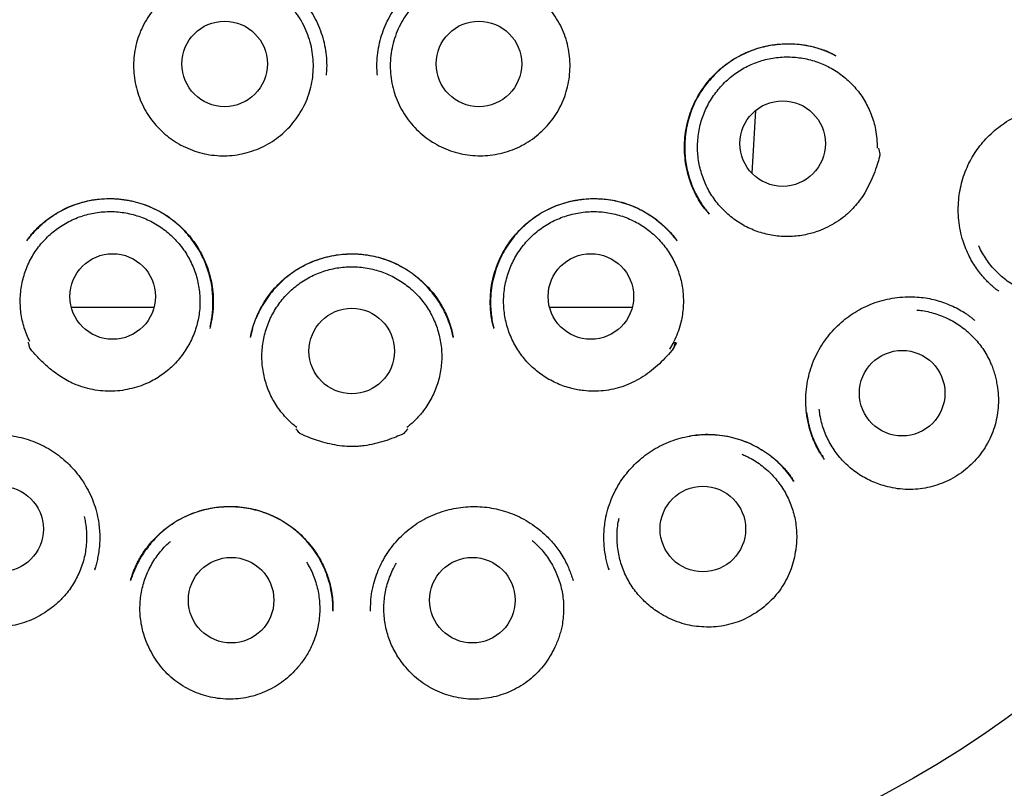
# Model space of a CAD drawing. Header units: millimetres. Extents: x 8 to 877, y 12 to 891.
# Tile 56 of 61: x 511 to 525, y 859 to 870. Entities that reach past the tile are written whole.
import ezdxf

# ---------------------------------------------------------------- set-up
doc = ezdxf.new("R2010")
doc.units = ezdxf.units.MM

msp = doc.modelspace()

# ---------------------------------------------------------------- linework, layer by layer
at = {"color": 7, "linetype": 'Continuous', "lineweight": 30}
for p, q in [((523.051, 869.316), (523.069, 869.308)), ((521.916, 868.52), (521.864, 867.626)), ((521.255, 867.036), (521.249, 867.042)), ((520.787, 866.661), (520.789, 866.658)), ((525.405, 865.933), (525.398, 865.938)), ((514.707, 865.398), (514.679, 865.28)), ((518.163, 865.419), (518.165, 865.408)), ((520.744, 865.208), (520.686, 865.102)), ((520.72, 865.081), (520.784, 865.194)), ((520.784, 865.193), (520.72, 865.081)), ((512.446, 861.951), (512.449, 861.962)), ((519.811, 861.962), (519.815, 861.951))]:
    msp.add_line(p, q, dxfattribs=at)
at = {"color": 7, "linetype": 'Continuous', "lineweight": 30, "flags": 128}
msp.add_lwpolyline([(520.766, 865.202), (520.758, 865.168), (520.751, 865.142), (520.746, 865.122), (520.743, 865.112), (520.743, 865.111), (520.742, 865.111), (520.742, 865.111), (520.742, 865.111), (520.742, 865.111), (520.742, 865.111), (520.742, 865.111), (520.742, 865.111), (520.742, 865.11), (520.742, 865.11), (520.739, 865.107), (520.735, 865.102), (520.719, 865.082)], dxfattribs=at)
at = {"color": 7, "linetype": 'Continuous', "lineweight": 30}
for centre, radius in [((516.13, 872.981), 16.174), ((514.307, 869.19), 0.613), ((517.952, 869.19), 0.613), ((522.306, 868.048), 0.613), ((512.702, 865.856), 0.613), ((519.557, 865.856), 0.613), ((516.129, 865.074), 0.613), ((524.019, 864.47), 0.613), ((511.096, 862.523), 0.613), ((521.162, 862.523), 0.613), ((514.4, 861.503), 0.613), ((517.858, 861.503), 0.613)]:
    msp.add_circle(centre, radius, dxfattribs=at)
for points, knots in [([(516.129, 890.786), (515.953, 890.785), (515.603, 890.781), (515.079, 890.757), (514.559, 890.718), (514.044, 890.665), (513.537, 890.597), (513.039, 890.516), (512.55, 890.423), (512.068, 890.318), (511.591, 890.199), (511.118, 890.069), (510.651, 889.925), (510.192, 889.77), (509.743, 889.605), (509.306, 889.43), (508.881, 889.247), (508.468, 889.057), (508.064, 888.858), (507.652, 888.642), (507.233, 888.408), (506.807, 888.154), (506.393, 887.891), (505.99, 887.619), (505.598, 887.34), (505.219, 887.053), (504.853, 886.76), (504.499, 886.462), (504.158, 886.16), (503.83, 885.853), (503.514, 885.543), (503.211, 885.229), (502.919, 884.912), (502.638, 884.592), (502.369, 884.27), (502.101, 883.933), (501.835, 883.582), (501.572, 883.217), (501.323, 882.852), (501.087, 882.487), (500.864, 882.124), (500.653, 881.761), (500.454, 881.401), (500.265, 881.037), (500.085, 880.671), (499.915, 880.303), (499.756, 879.938), (499.609, 879.576), (499.473, 879.219), (499.343, 878.856), (499.22, 878.488), (499.105, 878.116), (499, 877.75), (498.906, 877.391), (498.821, 877.039), (498.745, 876.695), (498.669, 876.315), (498.594, 875.894), (498.524, 875.426), (498.465, 874.953), (498.419, 874.472), (498.386, 873.984), (498.366, 873.489), (498.359, 872.99), (498.367, 872.487), (498.388, 871.983), (498.423, 871.48), (498.473, 870.977), (498.536, 870.471), (498.615, 869.961), (498.71, 869.446), (498.821, 868.927), (498.948, 868.408), (499.092, 867.889), (499.251, 867.373), (499.426, 866.862), (499.616, 866.355), (499.822, 865.852), (500.04, 865.361), (500.27, 864.882), (500.511, 864.415), (500.731, 864.016), (500.926, 863.684), (501.088, 863.417), (501.252, 863.157), (501.425, 862.892), (501.607, 862.625), (501.796, 862.357), (501.982, 862.104), (502.163, 861.865), (502.339, 861.641), (502.508, 861.432), (502.669, 861.238), (502.823, 861.058), (502.97, 860.891), (503.109, 860.736), (503.241, 860.592), (503.364, 860.461), (503.475, 860.344), (503.573, 860.243), (503.66, 860.155), (503.74, 860.075), (503.806, 860.01), (503.859, 859.958), (503.9, 859.918), (503.936, 859.883), (503.966, 859.852), (503.991, 859.824), (504.013, 859.8), (504.027, 859.786), (504.033, 859.78)], [0, 0, 0, 0, 0.012335, 0.024604, 0.036801, 0.04892, 0.060954, 0.072687, 0.084328, 0.095873, 0.107318, 0.118864, 0.130299, 0.141619, 0.152822, 0.163903, 0.174659, 0.185294, 0.195816, 0.20623, 0.217944, 0.229537, 0.241019, 0.252392, 0.263646, 0.274769, 0.285749, 0.296577, 0.307242, 0.317734, 0.328076, 0.338291, 0.348379, 0.358336, 0.368161, 0.377851, 0.388543, 0.399061, 0.409404, 0.41957, 0.429558, 0.439365, 0.44899, 0.458433, 0.468129, 0.477624, 0.486929, 0.496055, 0.504999, 0.51376, 0.523109, 0.532237, 0.541143, 0.549825, 0.558284, 0.566516, 0.574529, 0.585507, 0.59657, 0.607717, 0.618945, 0.630458, 0.642051, 0.653732, 0.665501, 0.677361, 0.689098, 0.700923, 0.712837, 0.724842, 0.737158, 0.74957, 0.762079, 0.774685, 0.787392, 0.799967, 0.812611, 0.825323, 0.838105, 0.850323, 0.862615, 0.874985, 0.882314, 0.88967, 0.896894, 0.903881, 0.911892, 0.919568, 0.92691, 0.933919, 0.940593, 0.946931, 0.952783, 0.958314, 0.963519, 0.968398, 0.972951, 0.977176, 0.981075, 0.984218, 0.987111, 0.989754, 0.992147, 0.993603, 0.994948, 0.996188, 0.997098, 0.998045, 0.999062, 1, 1, 1, 1]), ([(528.225, 859.78), (528.232, 859.786), (528.245, 859.8), (528.268, 859.824), (528.294, 859.854), (528.326, 859.886), (528.361, 859.92), (528.399, 859.957), (528.439, 859.996), (528.482, 860.039), (528.537, 860.094), (528.606, 860.162), (528.689, 860.247), (528.789, 860.35), (528.907, 860.474), (529.044, 860.62), (529.19, 860.781), (529.346, 860.955), (529.51, 861.145), (529.679, 861.345), (529.852, 861.556), (530.027, 861.777), (530.208, 862.011), (530.393, 862.261), (530.583, 862.526), (530.776, 862.805), (530.971, 863.101), (531.168, 863.411), (531.361, 863.731), (531.568, 864.089), (531.784, 864.484), (532.006, 864.917), (532.225, 865.376), (532.441, 865.861), (532.65, 866.374), (532.842, 866.889), (533.018, 867.407), (533.176, 867.923), (533.317, 868.436), (533.441, 868.946), (533.55, 869.456), (533.644, 869.967), (533.723, 870.48), (533.788, 870.995), (533.837, 871.507), (533.872, 872.016), (533.893, 872.52), (533.899, 873.017), (533.892, 873.507), (533.872, 873.993), (533.842, 874.432), (533.806, 874.824), (533.767, 875.169), (533.722, 875.512), (533.67, 875.852), (533.613, 876.189), (533.548, 876.526), (533.474, 876.878), (533.388, 877.25), (533.288, 877.642), (533.176, 878.042), (533.051, 878.451), (532.917, 878.855), (532.774, 879.252), (532.623, 879.642), (532.46, 880.037), (532.283, 880.437), (532.092, 880.84), (531.885, 881.248), (531.67, 881.647), (531.446, 882.037), (531.215, 882.418), (530.97, 882.8), (530.711, 883.183), (530.437, 883.565), (530.162, 883.928), (529.89, 884.27), (529.62, 884.592), (529.34, 884.912), (529.048, 885.229), (528.744, 885.543), (528.429, 885.853), (528.101, 886.16), (527.76, 886.462), (527.406, 886.76), (527.039, 887.053), (526.66, 887.34), (526.269, 887.619), (525.866, 887.891), (525.451, 888.154), (525.025, 888.408), (524.604, 888.643), (524.187, 888.862), (523.776, 889.064), (523.355, 889.257), (522.924, 889.442), (522.486, 889.616), (522.042, 889.779), (521.591, 889.93), (521.132, 890.071), (520.662, 890.201), (520.181, 890.32), (519.69, 890.427), (519.192, 890.521), (518.688, 890.602), (518.181, 890.668), (517.671, 890.721), (517.161, 890.758), (516.646, 890.782), (516.302, 890.785), (516.129, 890.786)], [0, 0, 0, 0, 0.000943, 0.001959, 0.002906, 0.004009, 0.005146, 0.006373, 0.007691, 0.009102, 0.010605, 0.013152, 0.015927, 0.018929, 0.023226, 0.027916, 0.033, 0.038478, 0.044349, 0.050609, 0.056863, 0.063458, 0.070393, 0.077668, 0.085282, 0.093235, 0.101528, 0.110162, 0.118986, 0.12777, 0.139212, 0.150586, 0.161898, 0.174912, 0.187853, 0.200724, 0.213522, 0.226221, 0.238597, 0.250878, 0.263065, 0.275161, 0.287383, 0.299512, 0.311547, 0.323492, 0.335345, 0.346899, 0.358367, 0.369751, 0.381057, 0.389231, 0.397362, 0.40545, 0.413494, 0.421492, 0.429455, 0.437575, 0.446767, 0.456232, 0.465967, 0.475971, 0.486242, 0.495809, 0.505593, 0.515593, 0.525808, 0.536255, 0.546943, 0.557869, 0.568093, 0.578515, 0.589134, 0.599948, 0.610954, 0.62215, 0.631841, 0.641665, 0.651622, 0.66171, 0.671925, 0.682267, 0.69276, 0.703424, 0.714252, 0.725232, 0.736355, 0.747609, 0.758982, 0.770464, 0.782057, 0.79377, 0.804375, 0.815091, 0.825925, 0.836885, 0.847975, 0.858985, 0.870108, 0.881342, 0.892683, 0.904336, 0.916094, 0.927951, 0.939902, 0.951943, 0.96385, 0.975833, 0.987884, 1, 1, 1, 1]), ([(513.269, 870.23), (513.302, 870.26), (513.372, 870.323), (513.488, 870.405), (513.614, 870.478), (513.746, 870.538), (513.883, 870.584), (514.025, 870.617), (514.169, 870.635), (514.314, 870.639), (514.46, 870.629), (514.603, 870.605), (514.744, 870.567), (514.88, 870.517), (515.011, 870.453), (515.134, 870.376), (515.249, 870.287), (515.354, 870.188), (515.45, 870.078), (515.535, 869.96), (515.608, 869.834), (515.668, 869.701), (515.716, 869.563), (515.749, 869.42), (515.767, 869.275), (515.772, 869.144), (515.765, 869.062), (515.762, 869.028)], [0, 0, 0, 0, 0.037926, 0.078491, 0.119008, 0.159486, 0.199948, 0.24043, 0.280955, 0.321535, 0.362157, 0.402791, 0.443404, 0.483971, 0.524488, 0.56497, 0.605436, 0.645922, 0.686448, 0.727026, 0.767668, 0.808393, 0.849245, 0.890191, 0.930992, 0.971684, 1, 1, 1, 1]), ([(516.498, 869.028), (516.495, 869.062), (516.488, 869.144), (516.493, 869.275), (516.511, 869.42), (516.544, 869.563), (516.592, 869.701), (516.652, 869.834), (516.726, 869.96), (516.81, 870.078), (516.906, 870.188), (517.012, 870.287), (517.126, 870.376), (517.25, 870.453), (517.38, 870.517), (517.516, 870.567), (517.657, 870.605), (517.801, 870.629), (517.946, 870.639), (518.091, 870.635), (518.235, 870.617), (518.377, 870.584), (518.514, 870.538), (518.646, 870.478), (518.772, 870.405), (518.888, 870.323), (518.958, 870.26), (518.991, 870.23)], [0, 0, 0, 0, 0.0283162, 0.0690082, 0.1098089, 0.1507546, 0.1916067, 0.2323325, 0.2729735, 0.3135516, 0.3540782, 0.3945642, 0.43503, 0.4755124, 0.516029, 0.5565962, 0.5972092, 0.6378431, 0.6784648, 0.7190449, 0.7595698, 0.8000519, 0.8405138, 0.8809919, 0.9215091, 0.9620744, 1, 1, 1, 1]), ([(513.376, 868.254), (513.344, 868.289), (513.278, 868.36), (513.195, 868.479), (513.125, 868.606), (513.07, 868.741), (513.031, 868.88), (513.007, 869.024), (512.999, 869.168), (513.008, 869.313), (513.033, 869.456), (513.074, 869.595), (513.131, 869.729), (513.202, 869.856), (513.286, 869.973), (513.384, 870.081), (513.493, 870.177), (513.612, 870.26), (513.739, 870.329), (513.874, 870.383), (514.013, 870.422), (514.157, 870.445), (514.302, 870.452), (514.447, 870.443), (514.589, 870.417), (514.729, 870.376), (514.862, 870.319), (514.988, 870.247), (515.106, 870.162), (515.213, 870.064), (515.309, 869.955), (515.391, 869.836), (515.46, 869.708), (515.514, 869.573), (515.553, 869.433), (515.575, 869.29), (515.582, 869.145), (515.572, 869), (515.546, 868.858), (515.504, 868.719), (515.447, 868.585), (515.374, 868.46), (515.289, 868.342), (515.191, 868.236), (515.081, 868.141), (514.962, 868.058), (514.834, 867.99), (514.699, 867.937), (514.559, 867.899), (514.415, 867.876), (514.27, 867.871), (514.125, 867.881), (513.983, 867.908), (513.844, 867.951), (513.711, 868.008), (513.588, 868.079), (513.475, 868.161), (513.409, 868.223), (513.376, 868.254)], [0, 0, 0, 0, 0.017879, 0.035815, 0.053694, 0.071573, 0.089509, 0.107388, 0.125266, 0.143202, 0.161081, 0.17896, 0.196896, 0.214775, 0.232654, 0.25059, 0.268469, 0.286348, 0.304284, 0.322163, 0.340041, 0.357977, 0.375856, 0.393735, 0.411671, 0.42955, 0.447429, 0.465365, 0.483244, 0.501123, 0.519059, 0.536938, 0.554816, 0.572752, 0.590631, 0.60851, 0.626446, 0.644325, 0.662204, 0.68014, 0.698019, 0.715898, 0.733834, 0.751713, 0.769591, 0.787527, 0.805406, 0.823285, 0.841221, 0.8591, 0.876979, 0.894915, 0.912794, 0.930673, 0.948609, 0.966488, 0.983244, 1, 1, 1, 1]), ([(518.884, 868.254), (518.849, 868.221), (518.778, 868.155), (518.659, 868.071), (518.533, 868), (518.399, 867.944), (518.259, 867.904), (518.116, 867.879), (517.971, 867.871), (517.827, 867.879), (517.683, 867.902), (517.544, 867.943), (517.41, 867.998), (517.283, 868.068), (517.164, 868.152), (517.056, 868.249), (516.959, 868.357), (516.876, 868.475), (516.806, 868.602), (516.75, 868.736), (516.71, 868.876), (516.686, 869.019), (516.678, 869.164), (516.687, 869.309), (516.712, 869.451), (516.752, 869.591), (516.808, 869.725), (516.879, 869.851), (516.963, 869.97), (517.06, 870.077), (517.169, 870.174), (517.287, 870.257), (517.415, 870.327), (517.549, 870.382), (517.689, 870.421), (517.832, 870.445), (517.977, 870.452), (518.122, 870.443), (518.265, 870.418), (518.404, 870.377), (518.538, 870.321), (518.664, 870.25), (518.782, 870.165), (518.89, 870.068), (518.985, 869.959), (519.068, 869.84), (519.138, 869.712), (519.192, 869.578), (519.231, 869.438), (519.254, 869.295), (519.261, 869.15), (519.251, 869.005), (519.226, 868.862), (519.184, 868.723), (519.127, 868.59), (519.057, 868.466), (518.976, 868.353), (518.915, 868.287), (518.884, 868.254)], [0, 0, 0, 0, 0.017879, 0.035815, 0.053694, 0.071573, 0.089509, 0.107388, 0.125266, 0.143202, 0.161081, 0.17896, 0.196896, 0.214775, 0.232654, 0.25059, 0.268469, 0.286348, 0.304284, 0.322163, 0.340041, 0.357977, 0.375856, 0.393735, 0.411671, 0.42955, 0.447429, 0.465365, 0.483244, 0.501123, 0.519059, 0.536938, 0.554816, 0.572752, 0.590631, 0.60851, 0.626446, 0.644325, 0.662204, 0.68014, 0.698019, 0.715898, 0.733834, 0.751713, 0.769591, 0.787527, 0.805406, 0.823285, 0.841221, 0.8591, 0.876979, 0.894915, 0.912794, 0.930673, 0.948609, 0.966488, 0.983244, 1, 1, 1, 1]), ([(521.249, 867.041), (521.239, 867.053), (521.218, 867.078), (521.183, 867.12), (521.147, 867.17), (521.11, 867.227), (521.074, 867.29), (521.034, 867.369), (520.993, 867.467), (520.954, 867.585), (520.924, 867.712), (520.904, 867.848), (520.896, 867.99), (520.903, 868.135), (520.923, 868.278), (520.957, 868.417), (521.004, 868.55), (521.062, 868.676), (521.131, 868.794), (521.208, 868.904), (521.294, 869.005), (521.387, 869.097), (521.487, 869.18), (521.595, 869.255), (521.712, 869.321), (521.836, 869.377), (521.967, 869.421), (522.095, 869.452), (522.217, 869.47), (522.333, 869.479), (522.45, 869.479), (522.565, 869.47), (522.675, 869.452), (522.774, 869.428), (522.862, 869.4), (522.938, 869.37), (523.004, 869.341), (523.044, 869.321), (523.062, 869.311)], [0, 0, 0, 0, 0.012442, 0.026221, 0.041532, 0.058436, 0.076191, 0.094613, 0.123506, 0.153931, 0.185902, 0.219431, 0.254531, 0.29021, 0.325522, 0.360495, 0.394934, 0.428805, 0.462147, 0.494979, 0.52731, 0.55915, 0.590758, 0.62287, 0.655553, 0.688817, 0.722673, 0.757117, 0.785085, 0.813403, 0.842056, 0.870992, 0.898449, 0.923491, 0.94614, 0.966421, 0.984363, 1, 1, 1, 1]), ([(523.054, 869.316), (523.017, 869.334), (522.939, 869.372), (522.814, 869.415), (522.681, 869.448), (522.544, 869.468), (522.404, 869.476), (522.263, 869.472), (522.123, 869.454), (521.985, 869.423), (521.852, 869.379), (521.726, 869.324), (521.607, 869.258), (521.497, 869.183), (521.395, 869.099), (521.302, 869.008), (521.219, 868.912), (521.145, 868.81), (521.08, 868.702), (521.024, 868.588), (520.978, 868.468), (520.942, 868.342), (520.917, 868.212), (520.903, 868.079), (520.902, 867.943), (520.912, 867.814), (520.932, 867.695), (520.958, 867.588), (520.991, 867.487), (521.028, 867.396), (521.07, 867.31), (521.115, 867.229), (521.156, 867.167), (521.187, 867.124), (521.21, 867.094), (521.232, 867.063), (521.247, 867.045), (521.254, 867.035)], [0, 0, 0, 0, 0.03018, 0.063633, 0.097352, 0.131366, 0.165689, 0.200336, 0.235282, 0.270004, 0.304345, 0.338309, 0.371696, 0.40452, 0.436822, 0.468628, 0.49996, 0.530836, 0.561511, 0.59267, 0.624361, 0.656447, 0.688942, 0.721876, 0.755275, 0.789159, 0.816639, 0.844352, 0.870606, 0.894828, 0.916929, 0.94152, 0.962775, 0.972161, 0.980977, 0.990147, 1, 1, 1, 1]), ([(522.633, 866.742), (522.598, 866.735), (522.528, 866.722), (522.42, 866.714), (522.311, 866.715), (522.202, 866.724), (522.095, 866.743), (521.991, 866.771), (521.888, 866.807), (521.789, 866.852), (521.695, 866.905), (521.605, 866.966), (521.52, 867.034), (521.442, 867.11), (521.37, 867.191), (521.306, 867.278), (521.249, 867.371), (521.199, 867.468), (521.159, 867.569), (521.127, 867.672), (521.104, 867.778), (521.089, 867.887), (521.085, 867.995), (521.089, 868.103), (521.102, 868.211), (521.124, 868.318), (521.155, 868.422), (521.195, 868.523), (521.243, 868.621), (521.3, 868.714), (521.364, 868.802), (521.434, 868.884), (521.512, 868.96), (521.597, 869.03), (521.686, 869.092), (521.779, 869.146), (521.878, 869.192), (521.981, 869.23), (522.085, 869.259), (522.191, 869.279), (522.3, 869.29), (522.409, 869.291), (522.517, 869.284), (522.624, 869.268), (522.73, 869.242), (522.834, 869.208), (522.933, 869.165), (523.028, 869.114), (523.12, 869.055), (523.206, 868.988), (523.286, 868.915), (523.359, 868.835), (523.426, 868.749), (523.485, 868.657), (523.535, 868.562), (523.578, 868.462), (523.613, 868.359), (523.64, 868.244), (523.658, 868.118), (523.66, 868.027), (523.66, 867.982)], [0, 0, 0, 0, 0.016852, 0.033704, 0.051045, 0.068386, 0.085238, 0.10209, 0.119431, 0.136772, 0.153624, 0.170476, 0.187817, 0.205159, 0.22201, 0.238862, 0.256203, 0.273545, 0.290396, 0.307248, 0.32459, 0.341931, 0.358783, 0.375634, 0.392976, 0.410317, 0.427169, 0.444021, 0.461362, 0.478703, 0.495555, 0.512407, 0.529748, 0.547089, 0.563941, 0.580793, 0.598134, 0.615476, 0.632327, 0.649179, 0.66652, 0.683862, 0.700714, 0.717565, 0.734907, 0.752248, 0.7691, 0.785951, 0.803293, 0.820634, 0.837486, 0.854338, 0.871679, 0.88902, 0.905872, 0.922724, 0.940065, 0.957406, 0.978585, 1, 1, 1, 1]), ([(525.399, 865.935), (525.393, 865.939), (525.38, 865.949), (525.351, 865.97), (525.316, 865.999), (525.275, 866.037), (525.232, 866.079), (525.189, 866.127), (525.14, 866.185), (525.087, 866.255), (525.031, 866.341), (524.978, 866.435), (524.931, 866.539), (524.887, 866.661), (524.852, 866.798), (524.829, 866.947), (524.821, 867.094), (524.827, 867.239), (524.846, 867.38), (524.878, 867.515), (524.921, 867.644), (524.975, 867.766), (525.039, 867.881), (525.113, 867.99), (525.197, 868.093), (525.292, 868.191), (525.398, 868.282), (525.515, 868.365), (525.642, 868.437), (525.778, 868.497), (525.923, 868.543), (526.056, 868.572), (526.173, 868.586), (526.271, 868.591), (526.382, 868.59), (526.503, 868.579), (526.631, 868.555), (526.751, 868.523), (526.826, 868.494), (526.862, 868.48)], [0, 0, 0, 0, 0.00721, 0.015331, 0.026684, 0.039972, 0.054257, 0.069349, 0.085249, 0.107702, 0.131591, 0.156922, 0.183712, 0.211967, 0.247757, 0.282931, 0.317462, 0.351322, 0.384486, 0.416947, 0.448715, 0.4798, 0.510224, 0.540712, 0.571899, 0.603795, 0.636411, 0.669765, 0.703897, 0.738777, 0.774201, 0.8102, 0.83405, 0.857197, 0.879645, 0.91201, 0.942836, 0.972153, 1, 1, 1, 1]), ([(523.682, 867.984), (523.688, 867.956), (523.694, 867.925), (523.7, 867.894), (523.7, 867.892), (523.701, 867.891), (523.7, 867.89), (523.7, 867.887), (523.697, 867.876), (523.686, 867.829), (523.658, 867.737), (523.614, 867.609), (523.555, 867.473), (523.491, 867.353), (523.423, 867.248), (523.353, 867.16), (523.276, 867.078), (523.184, 866.996), (523.076, 866.919), (522.951, 866.848), (522.834, 866.797), (522.727, 866.763), (522.664, 866.749), (522.633, 866.742)], [0, 0, 0, 0, 0.0501548, 0.0529576, 0.0539202, 0.0539816, 0.0542265, 0.055206, 0.0591242, 0.0747977, 0.1375126, 0.2217386, 0.306045, 0.3901764, 0.4540394, 0.5181527, 0.5822634, 0.6461228, 0.7273868, 0.8088972, 0.8901527, 0.9450774, 1, 1, 1, 1]), ([(514.1, 865.428), (514.102, 865.438), (514.111, 865.471), (514.122, 865.533), (514.133, 865.615), (514.139, 865.708), (514.141, 865.811), (514.134, 865.922), (514.119, 866.036), (514.094, 866.151), (514.06, 866.261), (514.015, 866.376), (513.957, 866.494), (513.884, 866.611), (513.803, 866.719), (513.713, 866.818), (513.616, 866.907), (513.513, 866.987), (513.403, 867.058), (513.285, 867.12), (513.16, 867.171), (513.03, 867.211), (512.894, 867.239), (512.755, 867.254), (512.614, 867.257), (512.471, 867.246), (512.329, 867.221), (512.193, 867.183), (512.067, 867.134), (511.95, 867.076), (511.845, 867.012), (511.75, 866.943), (511.666, 866.871), (511.591, 866.798), (511.525, 866.727), (511.486, 866.678), (511.468, 866.654)], [0, 0, 0, 0, 0.007344, 0.02552, 0.046054, 0.068953, 0.094229, 0.1219, 0.150964, 0.17973, 0.208197, 0.236337, 0.270912, 0.30487, 0.338248, 0.371069, 0.403355, 0.435181, 0.467317, 0.500038, 0.533246, 0.566822, 0.600796, 0.635188, 0.670004, 0.705246, 0.740921, 0.775943, 0.809418, 0.841357, 0.871766, 0.900635, 0.927947, 0.953656, 0.977617, 1, 1, 1, 1]), ([(511.471, 866.661), (511.48, 866.672), (511.499, 866.697), (511.532, 866.739), (511.573, 866.786), (511.622, 866.838), (511.68, 866.892), (511.756, 866.955), (511.85, 867.021), (511.962, 867.088), (512.082, 867.146), (512.209, 867.193), (512.342, 867.229), (512.48, 867.251), (512.621, 867.261), (512.763, 867.257), (512.903, 867.24), (513.039, 867.211), (513.172, 867.17), (513.299, 867.117), (513.42, 867.053), (513.534, 866.978), (513.639, 866.893), (513.736, 866.8), (513.825, 866.698), (513.905, 866.586), (513.976, 866.467), (514.036, 866.34), (514.084, 866.206), (514.119, 866.066), (514.14, 865.923), (514.146, 865.796), (514.143, 865.691), (514.135, 865.612), (514.125, 865.544), (514.114, 865.486), (514.103, 865.439), (514.096, 865.411), (514.093, 865.399)], [0, 0, 0, 0, 0.0112817, 0.0245816, 0.039996, 0.0575903, 0.077362, 0.0979888, 0.1293574, 0.1612476, 0.1936622, 0.2266111, 0.2601181, 0.2942049, 0.3287563, 0.3631976, 0.3974446, 0.4314715, 0.4652539, 0.4987768, 0.5320421, 0.5650623, 0.5978516, 0.6304915, 0.6634318, 0.6967739, 0.7305267, 0.7647056, 0.7993407, 0.8344608, 0.8698604, 0.9053949, 0.9272279, 0.9465936, 0.9635157, 0.9780249, 0.9901646, 1, 1, 1, 1]), ([(518.168, 865.399), (518.165, 865.408), (518.16, 865.426), (518.15, 865.461), (518.14, 865.505), (518.131, 865.558), (518.124, 865.615), (518.118, 865.677), (518.114, 865.757), (518.116, 865.859), (518.127, 865.983), (518.152, 866.114), (518.191, 866.251), (518.245, 866.387), (518.312, 866.517), (518.39, 866.638), (518.478, 866.75), (518.574, 866.851), (518.678, 866.941), (518.787, 867.02), (518.902, 867.087), (519.02, 867.143), (519.142, 867.188), (519.267, 867.222), (519.397, 867.246), (519.529, 867.259), (519.663, 867.26), (519.799, 867.249), (519.934, 867.225), (520.067, 867.188), (520.198, 867.137), (520.322, 867.075), (520.437, 867.003), (520.542, 866.924), (520.635, 866.84), (520.717, 866.753), (520.765, 866.691), (520.789, 866.661)], [0, 0, 0, 0, 0.008064, 0.016804, 0.028477, 0.041677, 0.055862, 0.070845, 0.086627, 0.114713, 0.145055, 0.177699, 0.212554, 0.248747, 0.284412, 0.319478, 0.353959, 0.387864, 0.421207, 0.45401, 0.486295, 0.51807, 0.549403, 0.580962, 0.612916, 0.645242, 0.677921, 0.710938, 0.744296, 0.778008, 0.812098, 0.846343, 0.879518, 0.911459, 0.942173, 0.971678, 1, 1, 1, 1]), ([(520.792, 866.654), (520.783, 866.666), (520.769, 866.684), (520.748, 866.707), (520.733, 866.726), (520.717, 866.744), (520.695, 866.77), (520.663, 866.803), (520.621, 866.846), (520.567, 866.895), (520.5, 866.95), (520.418, 867.01), (520.327, 867.066), (520.23, 867.117), (520.123, 867.163), (520.005, 867.202), (519.876, 867.232), (519.746, 867.25), (519.617, 867.257), (519.49, 867.253), (519.364, 867.238), (519.241, 867.213), (519.119, 867.178), (519.001, 867.132), (518.886, 867.075), (518.776, 867.008), (518.672, 866.931), (518.574, 866.845), (518.484, 866.75), (518.401, 866.647), (518.327, 866.535), (518.263, 866.416), (518.209, 866.289), (518.166, 866.153), (518.135, 866.01), (518.119, 865.861), (518.118, 865.725), (518.127, 865.604), (518.141, 865.507), (518.156, 865.446), (518.163, 865.419)], [0, 0, 0, 0, 0.0116165, 0.0182875, 0.0237059, 0.0294901, 0.0358728, 0.0486975, 0.0634136, 0.0800198, 0.102436, 0.1275583, 0.1545382, 0.1813374, 0.207869, 0.2406667, 0.2730802, 0.3051331, 0.3368357, 0.3681918, 0.3992038, 0.4299058, 0.4607556, 0.4919324, 0.5233882, 0.5549726, 0.5867191, 0.6186574, 0.6508104, 0.6831976, 0.7158404, 0.7488744, 0.7828606, 0.8177945, 0.8535846, 0.8902792, 0.9279156, 0.9535522, 0.979632, 1, 1, 1, 1]), ([(511.515, 865.21), (511.499, 865.242), (511.469, 865.307), (511.433, 865.409), (511.405, 865.514), (511.386, 865.622), (511.377, 865.73), (511.377, 865.838), (511.385, 865.947), (511.403, 866.054), (511.43, 866.159), (511.466, 866.261), (511.51, 866.361), (511.563, 866.456), (511.622, 866.546), (511.69, 866.631), (511.765, 866.71), (511.846, 866.783), (511.932, 866.848), (512.024, 866.905), (512.121, 866.955), (512.222, 866.997), (512.325, 867.03), (512.431, 867.054), (512.539, 867.069), (512.648, 867.075), (512.756, 867.072), (512.864, 867.059), (512.971, 867.038), (513.076, 867.007), (513.177, 866.969), (513.274, 866.922), (513.368, 866.866), (513.457, 866.802), (513.54, 866.732), (513.616, 866.656), (513.687, 866.572), (513.75, 866.483), (513.804, 866.39), (513.851, 866.292), (513.89, 866.19), (513.92, 866.085), (513.94, 865.979), (513.952, 865.871), (513.955, 865.762), (513.948, 865.653), (513.933, 865.546), (513.908, 865.441), (513.875, 865.337), (513.832, 865.237), (513.782, 865.141), (513.724, 865.05), (513.658, 864.963), (513.585, 864.882), (513.506, 864.808), (513.421, 864.741), (513.33, 864.681), (513.226, 864.625), (513.109, 864.575), (513.022, 864.55), (512.978, 864.538)], [0, 0, 0, 0, 0.016852, 0.033704, 0.051045, 0.068386, 0.085238, 0.10209, 0.119431, 0.136772, 0.153624, 0.170476, 0.187817, 0.205159, 0.22201, 0.238862, 0.256203, 0.273545, 0.290396, 0.307248, 0.32459, 0.341931, 0.358783, 0.375634, 0.392976, 0.410317, 0.427169, 0.444021, 0.461362, 0.478703, 0.495555, 0.512407, 0.529748, 0.547089, 0.563941, 0.580793, 0.598134, 0.615476, 0.632327, 0.649179, 0.66652, 0.683862, 0.700714, 0.717565, 0.734907, 0.752248, 0.7691, 0.785951, 0.803293, 0.820634, 0.837486, 0.854338, 0.871679, 0.88902, 0.905872, 0.922724, 0.940065, 0.957406, 0.978585, 1, 1, 1, 1]), ([(519.282, 864.538), (519.247, 864.548), (519.179, 864.566), (519.078, 864.606), (518.98, 864.653), (518.886, 864.709), (518.798, 864.773), (518.716, 864.843), (518.639, 864.92), (518.569, 865.004), (518.507, 865.093), (518.453, 865.186), (518.406, 865.285), (518.368, 865.387), (518.339, 865.491), (518.319, 865.597), (518.307, 865.706), (518.305, 865.815), (518.312, 865.923), (518.328, 866.03), (518.354, 866.136), (518.388, 866.239), (518.43, 866.339), (518.481, 866.435), (518.54, 866.527), (518.607, 866.613), (518.68, 866.693), (518.759, 866.767), (518.845, 866.834), (518.937, 866.894), (519.032, 866.945), (519.131, 866.988), (519.235, 867.023), (519.341, 867.049), (519.448, 867.066), (519.556, 867.074), (519.665, 867.073), (519.774, 867.063), (519.88, 867.043), (519.985, 867.015), (520.087, 866.978), (520.186, 866.932), (520.28, 866.879), (520.37, 866.818), (520.454, 866.749), (520.532, 866.673), (520.603, 866.591), (520.667, 866.504), (520.724, 866.411), (520.773, 866.313), (520.813, 866.213), (520.844, 866.109), (520.867, 866.003), (520.88, 865.894), (520.884, 865.786), (520.88, 865.678), (520.866, 865.57), (520.841, 865.454), (520.803, 865.333), (520.765, 865.251), (520.745, 865.21)], [0, 0, 0, 0, 0.016852, 0.033704, 0.051045, 0.068386, 0.085238, 0.10209, 0.119431, 0.136772, 0.153624, 0.170476, 0.187817, 0.205159, 0.22201, 0.238862, 0.256203, 0.273545, 0.290396, 0.307248, 0.32459, 0.341931, 0.358783, 0.375634, 0.392976, 0.410317, 0.427169, 0.444021, 0.461362, 0.478703, 0.495555, 0.512407, 0.529748, 0.547089, 0.563941, 0.580793, 0.598134, 0.615476, 0.632327, 0.649179, 0.66652, 0.683862, 0.700714, 0.717565, 0.734907, 0.752248, 0.7691, 0.785951, 0.803293, 0.820634, 0.837486, 0.854338, 0.871679, 0.88902, 0.905872, 0.922724, 0.940065, 0.957406, 0.978585, 1, 1, 1, 1]), ([(526.339, 865.83), (526.303, 865.829), (526.232, 865.828), (526.125, 865.837), (526.017, 865.855), (525.912, 865.882), (525.81, 865.918), (525.712, 865.962), (525.616, 866.015), (525.526, 866.076), (525.442, 866.143), (525.364, 866.217), (525.291, 866.299), (525.226, 866.386), (525.17, 866.478), (525.134, 866.543), (525.12, 866.578), (525.119, 866.58)], [0, 0, 0, 0, 0.070219, 0.140438, 0.212698, 0.284957, 0.355176, 0.425395, 0.497655, 0.569914, 0.640133, 0.710352, 0.782612, 0.854871, 0.92509, 0.995309, 1, 1, 1, 1]), ([(514.676, 865.269), (514.683, 865.304), (514.699, 865.377), (514.733, 865.487), (514.779, 865.601), (514.838, 865.717), (514.911, 865.833), (514.998, 865.948), (515.098, 866.054), (515.208, 866.151), (515.325, 866.234), (515.448, 866.305), (515.575, 866.362), (515.705, 866.406), (515.836, 866.439), (515.967, 866.459), (516.096, 866.468), (516.225, 866.466), (516.353, 866.453), (516.48, 866.428), (516.607, 866.391), (516.73, 866.343), (516.851, 866.283), (516.967, 866.211), (517.077, 866.129), (517.18, 866.036), (517.273, 865.935), (517.353, 865.831), (517.418, 865.727), (517.47, 865.628), (517.51, 865.534), (517.539, 865.455), (517.559, 865.386), (517.572, 865.327), (517.58, 865.288), (517.584, 865.268)], [0, 0, 0, 0, 0.026671, 0.055041, 0.085132, 0.116967, 0.15056, 0.185916, 0.222125, 0.257744, 0.292783, 0.327263, 0.361195, 0.39458, 0.427403, 0.459641, 0.491273, 0.522377, 0.553667, 0.585301, 0.617292, 0.649664, 0.682434, 0.715612, 0.749202, 0.783212, 0.817281, 0.849389, 0.879196, 0.906553, 0.931494, 0.954051, 0.968477, 0.983721, 1, 1, 1, 1]), ([(517.583, 865.273), (517.577, 865.301), (517.564, 865.362), (517.535, 865.456), (517.496, 865.559), (517.446, 865.667), (517.382, 865.777), (517.305, 865.886), (517.217, 865.989), (517.122, 866.083), (517.021, 866.167), (516.914, 866.241), (516.803, 866.304), (516.689, 866.357), (516.572, 866.399), (516.454, 866.43), (516.334, 866.451), (516.214, 866.462), (516.091, 866.464), (515.967, 866.456), (515.843, 866.437), (515.719, 866.407), (515.596, 866.367), (515.476, 866.314), (515.36, 866.251), (515.25, 866.176), (515.145, 866.091), (515.048, 865.997), (514.96, 865.893), (514.881, 865.782), (514.811, 865.663), (514.774, 865.579), (514.756, 865.538)], [0, 0, 0, 0, 0.022642, 0.049105, 0.078004, 0.109367, 0.143214, 0.179072, 0.214742, 0.249952, 0.284676, 0.318893, 0.35259, 0.385763, 0.418427, 0.450596, 0.48231, 0.514163, 0.546437, 0.579137, 0.61227, 0.645844, 0.679883, 0.714422, 0.749311, 0.784473, 0.819944, 0.855616, 0.891461, 0.927511, 0.963799, 1, 1, 1, 1]), ([(515.344, 863.977), (515.316, 863.999), (515.26, 864.044), (515.184, 864.121), (515.113, 864.204), (515.049, 864.293), (514.994, 864.386), (514.947, 864.483), (514.907, 864.585), (514.877, 864.689), (514.856, 864.795), (514.843, 864.903), (514.84, 865.012), (514.846, 865.121), (514.861, 865.228), (514.885, 865.333), (514.918, 865.437), (514.96, 865.538), (515.009, 865.634), (515.067, 865.725), (515.132, 865.813), (515.205, 865.894), (515.284, 865.968), (515.369, 866.036), (515.46, 866.096), (515.555, 866.149), (515.654, 866.193), (515.756, 866.229), (515.862, 866.256), (515.97, 866.274), (516.078, 866.283), (516.186, 866.283), (516.295, 866.273), (516.403, 866.255), (516.508, 866.227), (516.61, 866.191), (516.709, 866.147), (516.805, 866.094), (516.895, 866.033), (516.979, 865.966), (517.058, 865.89), (517.131, 865.809), (517.196, 865.722), (517.253, 865.63), (517.303, 865.533), (517.344, 865.432), (517.376, 865.329), (517.4, 865.224), (517.415, 865.116), (517.42, 865.007), (517.417, 864.899), (517.404, 864.791), (517.382, 864.684), (517.351, 864.58), (517.312, 864.479), (517.264, 864.382), (517.208, 864.288), (517.15, 864.207), (517.092, 864.139), (517.038, 864.082), (516.979, 864.027), (516.937, 863.994), (516.917, 863.977)], [0, 0, 0, 0, 0.0167263, 0.0334526, 0.0506648, 0.067877, 0.0846033, 0.1013296, 0.1185419, 0.1357541, 0.1524804, 0.1692067, 0.1864189, 0.2036311, 0.2203574, 0.2370837, 0.254296, 0.2715082, 0.2882345, 0.3049608, 0.322173, 0.3393852, 0.3561115, 0.3728378, 0.39005, 0.4072623, 0.4239886, 0.4407149, 0.4579271, 0.4751393, 0.4918656, 0.5085919, 0.5258041, 0.5430164, 0.5597427, 0.576469, 0.5936812, 0.6108934, 0.6276197, 0.644346, 0.6615582, 0.6787705, 0.6954967, 0.712223, 0.7294353, 0.7466475, 0.7633738, 0.7801001, 0.7973123, 0.8145245, 0.8312508, 0.8479771, 0.8651894, 0.8824016, 0.8991279, 0.9158542, 0.9330664, 0.9502786, 0.9626138, 0.9749489, 0.9874745, 1, 1, 1, 1]), ([(522.906, 863.521), (522.901, 863.528), (522.89, 863.543), (522.867, 863.574), (522.84, 863.616), (522.81, 863.668), (522.78, 863.728), (522.751, 863.792), (522.719, 863.877), (522.685, 863.984), (522.657, 864.117), (522.64, 864.26), (522.636, 864.411), (522.648, 864.564), (522.676, 864.716), (522.72, 864.862), (522.777, 865), (522.847, 865.13), (522.928, 865.25), (523.019, 865.361), (523.118, 865.462), (523.225, 865.552), (523.341, 865.631), (523.464, 865.7), (523.596, 865.758), (523.734, 865.802), (523.877, 865.833), (524.023, 865.851), (524.163, 865.854), (524.292, 865.845), (524.409, 865.827), (524.52, 865.801), (524.623, 865.768), (524.723, 865.728), (524.819, 865.681), (524.896, 865.636), (524.952, 865.599), (524.99, 865.571), (525.026, 865.542), (525.048, 865.524), (525.059, 865.514)], [0, 0, 0, 0, 0.007466, 0.016141, 0.028436, 0.043009, 0.058893, 0.075424, 0.092605, 0.122687, 0.154588, 0.188298, 0.223795, 0.260364, 0.296421, 0.331916, 0.366862, 0.401289, 0.435221, 0.468667, 0.501632, 0.534126, 0.566696, 0.599812, 0.633335, 0.667172, 0.701359, 0.735914, 0.770846, 0.799074, 0.827286, 0.854064, 0.879212, 0.902729, 0.929835, 0.954394, 0.965753, 0.976962, 0.988323, 1, 1, 1, 1]), ([(512.11, 865.704), (512.205, 865.704), (512.396, 865.704), (512.689, 865.704), (512.987, 865.704), (513.189, 865.704), (513.292, 865.704), (513.294, 865.704)], [0, 0, 0, 0, 0.248296, 0.497874, 0.746579, 0.99474, 1, 1, 1, 1]), ([(518.965, 865.704), (519.027, 865.704), (519.211, 865.704), (519.51, 865.704), (519.844, 865.704), (520.054, 865.704), (520.15, 865.704)], [0, 0, 0, 0, 0.1521894, 0.4508085, 0.7507168, 1, 1, 1, 1]), ([(524.231, 865.662), (524.257, 865.66), (524.317, 865.654), (524.412, 865.634), (524.516, 865.605), (524.618, 865.567), (524.716, 865.52), (524.809, 865.465), (524.898, 865.403), (524.981, 865.333), (525.058, 865.256), (525.128, 865.174), (525.19, 865.086), (525.245, 864.992), (525.289, 864.902), (525.322, 864.818), (525.346, 864.74), (525.367, 864.661), (525.376, 864.607), (525.38, 864.58)], [0, 0, 0, 0, 0.044817, 0.107561, 0.170305, 0.234872, 0.299439, 0.362183, 0.424927, 0.489494, 0.554061, 0.616805, 0.679549, 0.744116, 0.808683, 0.856127, 0.90357, 0.951785, 1, 1, 1, 1]), ([(512.978, 864.538), (512.933, 864.528), (512.841, 864.507), (512.7, 864.496), (512.558, 864.499), (512.417, 864.519), (512.279, 864.553), (512.156, 864.598), (512.048, 864.651), (511.955, 864.707), (511.866, 864.77), (511.766, 864.851), (511.657, 864.953), (511.572, 865.044), (511.528, 865.098), (511.519, 865.108), (511.518, 865.11), (511.518, 865.111), (511.518, 865.111), (511.517, 865.112), (511.517, 865.115), (511.513, 865.128), (511.505, 865.158), (511.498, 865.185), (511.494, 865.202)], [0, 0, 0, 0, 0.080044, 0.16035, 0.240419, 0.321314, 0.402452, 0.483333, 0.544857, 0.606574, 0.668375, 0.730015, 0.826583, 0.923148, 0.941517, 0.945803, 0.945937, 0.946018, 0.946106, 0.946385, 0.9475, 0.95196, 0.969802, 1, 1, 1, 1]), ([(520.717, 865.08), (520.684, 865.043), (520.619, 864.969), (520.513, 864.866), (520.399, 864.772), (520.279, 864.689), (520.152, 864.619), (520.019, 864.565), (519.881, 864.526), (519.739, 864.503), (519.596, 864.495), (519.471, 864.503), (519.367, 864.518), (519.31, 864.531), (519.282, 864.538)], [0, 0, 0, 0, 0.090788, 0.181833, 0.272762, 0.363392, 0.451569, 0.540041, 0.628237, 0.71633, 0.80469, 0.892771, 0.946386, 1, 1, 1, 1]), ([(525.38, 864.58), (525.387, 864.533), (525.4, 864.439), (525.4, 864.297), (525.385, 864.155), (525.354, 864.016), (525.307, 863.882), (525.245, 863.753), (525.17, 863.633), (525.082, 863.521), (524.982, 863.419), (524.87, 863.328), (524.747, 863.25), (524.618, 863.187), (524.484, 863.14), (524.348, 863.108), (524.207, 863.091), (524.063, 863.089), (523.918, 863.103), (523.824, 863.127), (523.778, 863.139)], [0, 0, 0, 0, 0.055313, 0.110794, 0.166094, 0.221443, 0.276978, 0.332343, 0.387327, 0.442474, 0.497452, 0.553912, 0.610568, 0.667032, 0.721425, 0.77598, 0.830376, 0.886862, 0.943531, 1, 1, 1, 1]), ([(523.778, 863.139), (523.743, 863.148), (523.675, 863.168), (523.575, 863.209), (523.478, 863.258), (523.385, 863.315), (523.298, 863.379), (523.217, 863.45), (523.142, 863.528), (523.073, 863.613), (523.013, 863.702), (522.96, 863.796), (522.915, 863.895), (522.878, 863.998), (522.851, 864.102), (522.835, 864.183), (522.832, 864.229), (522.831, 864.239)], [0, 0, 0, 0, 0.069107, 0.138215, 0.20933, 0.280445, 0.349553, 0.41866, 0.489775, 0.56089, 0.629998, 0.699105, 0.77022, 0.841336, 0.910443, 0.979551, 1, 1, 1, 1]), ([(522.65, 864.194), (522.655, 864.159), (522.665, 864.084), (522.692, 863.97), (522.73, 863.853), (522.779, 863.737), (522.829, 863.639), (522.867, 863.583), (522.881, 863.562)], [0, 0, 0, 0, 0.15918, 0.334178, 0.514591, 0.70052, 0.892047, 1, 1, 1, 1]), ([(516.13, 863.705), (516.083, 863.706), (515.99, 863.709), (515.851, 863.733), (515.719, 863.765), (515.596, 863.804), (515.489, 863.844), (515.422, 863.874), (515.393, 863.887), (515.391, 863.888), (515.389, 863.889), (515.389, 863.889), (515.388, 863.891), (515.382, 863.897), (515.362, 863.921), (515.343, 863.943), (515.328, 863.961)], [0, 0, 0, 0, 0.162299, 0.325127, 0.487751, 0.631965, 0.776184, 0.881876, 0.886477, 0.889667, 0.890077, 0.890518, 0.891913, 0.897496, 0.919829, 1, 1, 1, 1]), ([(516.932, 863.961), (516.913, 863.939), (516.893, 863.915), (516.873, 863.891), (516.871, 863.889), (516.871, 863.889), (516.87, 863.888), (516.867, 863.887), (516.856, 863.882), (516.813, 863.862), (516.724, 863.826), (516.596, 863.781), (516.453, 863.742), (516.327, 863.718), (516.219, 863.706), (516.16, 863.705), (516.13, 863.705)], [0, 0, 0, 0, 0.1021195, 0.1078262, 0.1097861, 0.1099111, 0.1104097, 0.1124042, 0.1203819, 0.1522945, 0.2799874, 0.4514788, 0.6231338, 0.7944325, 0.8972225, 1, 1, 1, 1]), ([(509.794, 863.21), (509.802, 863.223), (509.821, 863.25), (509.853, 863.297), (509.894, 863.349), (509.944, 863.406), (510.002, 863.465), (510.077, 863.533), (510.171, 863.606), (510.285, 863.68), (510.407, 863.744), (510.537, 863.798), (510.674, 863.839), (510.816, 863.866), (510.961, 863.879), (511.106, 863.878), (511.25, 863.864), (511.39, 863.836), (511.526, 863.795), (511.657, 863.743), (511.781, 863.678), (511.897, 863.603), (512.004, 863.517), (512.104, 863.422), (512.196, 863.317), (512.279, 863.203), (512.352, 863.078), (512.414, 862.946), (512.462, 862.805), (512.493, 862.675), (512.509, 862.557), (512.517, 862.455), (512.517, 862.351), (512.51, 862.25), (512.496, 862.153), (512.479, 862.069), (512.46, 861.997), (512.446, 861.953), (512.44, 861.933)], [0, 0, 0, 0, 0.011691, 0.025329, 0.041012, 0.058812, 0.078647, 0.099124, 0.130312, 0.162053, 0.194327, 0.227128, 0.260464, 0.294345, 0.328429, 0.36224, 0.395786, 0.429072, 0.462111, 0.494928, 0.527548, 0.559786, 0.591619, 0.623577, 0.656064, 0.689088, 0.722654, 0.756774, 0.791476, 0.826781, 0.850668, 0.874831, 0.898124, 0.923685, 0.946635, 0.966984, 0.984759, 1, 1, 1, 1]), ([(519.82, 861.933), (519.814, 861.953), (519.8, 861.997), (519.781, 862.069), (519.764, 862.153), (519.75, 862.25), (519.743, 862.351), (519.743, 862.455), (519.751, 862.557), (519.767, 862.675), (519.798, 862.805), (519.847, 862.946), (519.908, 863.078), (519.981, 863.203), (520.064, 863.317), (520.156, 863.422), (520.256, 863.517), (520.363, 863.603), (520.48, 863.678), (520.604, 863.743), (520.734, 863.795), (520.87, 863.836), (521.01, 863.864), (521.154, 863.878), (521.299, 863.879), (521.444, 863.866), (521.586, 863.839), (521.723, 863.798), (521.853, 863.744), (521.975, 863.68), (522.089, 863.606), (522.183, 863.533), (522.259, 863.465), (522.317, 863.406), (522.366, 863.349), (522.407, 863.297), (522.439, 863.25), (522.458, 863.223), (522.466, 863.21)], [0, 0, 0, 0, 0.015241, 0.033016, 0.053365, 0.076315, 0.101876, 0.125169, 0.149332, 0.173219, 0.208524, 0.243226, 0.277346, 0.310912, 0.343936, 0.376423, 0.408381, 0.440214, 0.472452, 0.505072, 0.537889, 0.570928, 0.604214, 0.63776, 0.671571, 0.705655, 0.739536, 0.772872, 0.805673, 0.837947, 0.869688, 0.900876, 0.921353, 0.941188, 0.958988, 0.974671, 0.988309, 1, 1, 1, 1]), ([(522.467, 863.206), (522.446, 863.237), (522.403, 863.3), (522.327, 863.39), (522.241, 863.479), (522.142, 863.563), (522.032, 863.643), (521.909, 863.713), (521.778, 863.773), (521.643, 863.819), (521.506, 863.851), (521.369, 863.871), (521.234, 863.878), (521.101, 863.873), (521.014, 863.86), (520.971, 863.854)], [0, 0, 0, 0, 0.0645154, 0.1326309, 0.204306, 0.2795149, 0.3582679, 0.4406108, 0.5249469, 0.6078883, 0.6893523, 0.7693453, 0.8478768, 0.9249729, 1, 1, 1, 1]), ([(521.719, 863.597), (521.741, 863.588), (521.796, 863.565), (521.879, 863.52), (521.97, 863.461), (522.056, 863.394), (522.136, 863.32), (522.208, 863.241), (522.274, 863.156), (522.333, 863.064), (522.384, 862.968), (522.426, 862.869), (522.46, 862.766), (522.486, 862.66), (522.5, 862.561), (522.507, 862.471), (522.508, 862.39), (522.504, 862.308), (522.497, 862.254), (522.493, 862.227)], [0, 0, 0, 0, 0.04156, 0.104518, 0.167476, 0.232263, 0.29705, 0.360008, 0.422966, 0.487753, 0.55254, 0.615498, 0.678456, 0.743243, 0.80803, 0.855636, 0.903242, 0.951621, 1, 1, 1, 1]), ([(512.958, 861.784), (512.96, 861.79), (512.965, 861.806), (512.974, 861.838), (512.987, 861.88), (513.007, 861.935), (513.035, 861.997), (513.068, 862.064), (513.114, 862.146), (513.178, 862.24), (513.262, 862.344), (513.358, 862.443), (513.465, 862.534), (513.583, 862.617), (513.709, 862.689), (513.843, 862.749), (513.98, 862.794), (514.119, 862.826), (514.26, 862.843), (514.4, 862.847), (514.538, 862.838), (514.674, 862.817), (514.806, 862.784), (514.935, 862.74), (515.06, 862.683), (515.181, 862.614), (515.296, 862.532), (515.404, 862.439), (515.504, 862.334), (515.594, 862.219), (515.665, 862.108), (515.719, 862.006), (515.759, 861.916), (515.797, 861.812), (515.828, 861.697), (515.849, 861.573), (515.86, 861.457), (515.86, 861.383), (515.86, 861.347)], [0, 0, 0, 0, 0.00601, 0.013544, 0.024808, 0.038636, 0.055101, 0.072831, 0.090842, 0.121478, 0.152911, 0.185145, 0.21817, 0.251962, 0.286397, 0.320626, 0.354461, 0.387915, 0.421006, 0.453762, 0.486195, 0.518311, 0.550116, 0.581715, 0.613766, 0.646404, 0.679435, 0.712854, 0.746688, 0.780951, 0.815651, 0.839036, 0.862452, 0.885009, 0.917005, 0.946819, 0.974477, 1, 1, 1, 1]), ([(515.86, 861.353), (515.86, 861.383), (515.86, 861.45), (515.85, 861.552), (515.83, 861.675), (515.794, 861.811), (515.74, 861.956), (515.672, 862.091), (515.593, 862.216), (515.504, 862.33), (515.406, 862.433), (515.3, 862.525), (515.187, 862.606), (515.068, 862.675), (514.945, 862.733), (514.818, 862.779), (514.689, 862.813), (514.558, 862.835), (514.427, 862.844), (514.297, 862.842), (514.166, 862.829), (514.036, 862.804), (513.906, 862.768), (513.779, 862.719), (513.656, 862.658), (513.538, 862.585), (513.433, 862.505), (513.343, 862.422), (513.267, 862.341), (513.2, 862.258), (513.142, 862.176), (513.09, 862.091), (513.043, 862.002), (513.01, 861.926), (512.989, 861.87), (512.975, 861.832), (512.965, 861.806), (512.961, 861.794), (512.961, 861.792)], [0, 0, 0, 0, 0.021498, 0.04728, 0.07267, 0.110037, 0.146583, 0.182353, 0.217379, 0.251505, 0.284968, 0.31806, 0.35081, 0.38324, 0.415374, 0.447241, 0.478883, 0.510177, 0.541036, 0.571681, 0.602655, 0.633996, 0.665706, 0.69779, 0.730259, 0.763142, 0.796457, 0.823436, 0.850218, 0.875521, 0.899265, 0.921438, 0.946937, 0.969971, 0.980548, 0.990001, 0.998284, 1, 1, 1, 1]), ([(516.4, 861.347), (516.4, 861.361), (516.4, 861.39), (516.4, 861.443), (516.403, 861.507), (516.411, 861.581), (516.425, 861.661), (516.447, 861.759), (516.483, 861.87), (516.534, 861.994), (516.599, 862.115), (516.676, 862.232), (516.765, 862.344), (516.866, 862.448), (516.978, 862.543), (517.098, 862.626), (517.224, 862.695), (517.355, 862.752), (517.49, 862.795), (517.626, 862.825), (517.762, 862.842), (517.898, 862.847), (518.034, 862.84), (518.169, 862.82), (518.303, 862.788), (518.436, 862.741), (518.565, 862.682), (518.691, 862.608), (518.811, 862.522), (518.91, 862.435), (518.992, 862.35), (519.056, 862.274), (519.116, 862.191), (519.17, 862.105), (519.215, 862.016), (519.251, 861.933), (519.28, 861.856), (519.295, 861.807), (519.302, 861.784)], [0, 0, 0, 0, 0.010466, 0.023222, 0.03842, 0.056154, 0.07589, 0.096016, 0.126756, 0.158178, 0.190307, 0.223157, 0.256738, 0.291034, 0.325372, 0.359482, 0.393326, 0.426714, 0.45968, 0.492252, 0.524444, 0.556265, 0.587759, 0.619556, 0.651894, 0.684787, 0.718249, 0.75228, 0.78686, 0.821961, 0.845642, 0.869458, 0.892246, 0.917743, 0.941242, 0.962767, 0.982344, 1, 1, 1, 1]), ([(512.293, 862.701), (512.299, 862.677), (512.313, 862.617), (512.325, 862.52), (512.33, 862.411), (512.325, 862.302), (512.312, 862.195), (512.29, 862.09), (512.258, 861.986), (512.218, 861.884), (512.169, 861.788), (512.113, 861.696), (512.049, 861.608), (511.983, 861.533), (511.919, 861.469), (511.857, 861.416), (511.792, 861.366), (511.747, 861.337), (511.724, 861.322)], [0, 0, 0, 0, 0.047826, 0.11477, 0.183659, 0.252548, 0.319491, 0.386435, 0.455324, 0.524212, 0.591156, 0.6581, 0.726989, 0.795877, 0.846497, 0.897116, 0.948558, 1, 1, 1, 1]), ([(520.537, 861.322), (520.507, 861.341), (520.447, 861.38), (520.364, 861.449), (520.285, 861.524), (520.213, 861.606), (520.149, 861.693), (520.093, 861.784), (520.044, 861.882), (520.003, 861.983), (519.972, 862.086), (519.949, 862.191), (519.935, 862.299), (519.93, 862.408), (519.935, 862.516), (519.945, 862.606), (519.958, 862.66), (519.962, 862.68)], [0, 0, 0, 0, 0.067891, 0.135781, 0.205644, 0.275507, 0.343397, 0.411288, 0.481151, 0.551014, 0.618904, 0.686795, 0.756657, 0.82652, 0.894411, 0.962301, 1, 1, 1, 1]), ([(513.22, 860.829), (513.205, 860.861), (513.176, 860.926), (513.142, 861.029), (513.116, 861.135), (513.1, 861.242), (513.092, 861.35), (513.094, 861.458), (513.105, 861.566), (513.125, 861.673), (513.154, 861.777), (513.191, 861.878), (513.237, 861.977), (513.292, 862.071), (513.354, 862.16), (513.423, 862.242), (513.483, 862.305), (513.522, 862.338), (513.532, 862.347)], [0, 0, 0, 0, 0.064094, 0.128188, 0.194144, 0.2601, 0.324194, 0.388288, 0.454244, 0.5202, 0.584294, 0.648388, 0.714344, 0.7803, 0.844394, 0.908488, 0.974444, 1, 1, 1, 1]), ([(518.716, 862.357), (518.73, 862.345), (518.772, 862.31), (518.835, 862.245), (518.904, 862.163), (518.967, 862.074), (519.021, 861.98), (519.067, 861.882), (519.105, 861.781), (519.135, 861.676), (519.155, 861.569), (519.166, 861.462), (519.168, 861.354), (519.161, 861.246), (519.146, 861.146), (519.126, 861.058), (519.103, 860.98), (519.075, 860.904), (519.052, 860.854), (519.04, 860.829)], [0, 0, 0, 0, 0.033618, 0.097098, 0.160577, 0.225901, 0.291225, 0.354705, 0.418185, 0.483508, 0.548832, 0.612312, 0.675792, 0.741116, 0.80644, 0.85444, 0.90244, 0.95122, 1, 1, 1, 1]), ([(511.724, 861.322), (511.683, 861.297), (511.603, 861.249), (511.473, 861.193), (511.338, 861.152), (511.199, 861.126), (511.058, 861.115), (510.915, 861.12), (510.772, 861.14), (510.631, 861.178), (510.497, 861.231), (510.371, 861.298), (510.255, 861.377), (510.147, 861.469), (510.049, 861.574), (509.962, 861.691), (509.889, 861.816), (509.832, 861.948), (509.79, 862.085), (509.775, 862.18), (509.767, 862.227)], [0, 0, 0, 0, 0.054899, 0.109981, 0.164895, 0.219715, 0.274697, 0.329516, 0.386208, 0.443093, 0.49978, 0.554208, 0.608801, 0.663234, 0.719623, 0.776191, 0.832562, 0.888308, 0.94424, 1, 1, 1, 1]), ([(522.493, 862.227), (522.486, 862.18), (522.47, 862.086), (522.428, 861.95), (522.373, 861.819), (522.301, 861.696), (522.217, 861.581), (522.12, 861.476), (522.013, 861.383), (521.896, 861.303), (521.771, 861.234), (521.637, 861.18), (521.496, 861.142), (521.354, 861.12), (521.212, 861.115), (521.072, 861.125), (520.933, 861.149), (520.795, 861.191), (520.661, 861.247), (520.578, 861.297), (520.537, 861.322)], [0, 0, 0, 0, 0.055313, 0.110794, 0.166094, 0.221443, 0.276978, 0.332343, 0.387327, 0.442474, 0.497452, 0.553912, 0.610568, 0.667032, 0.721425, 0.77598, 0.830376, 0.886862, 0.943531, 1, 1, 1, 1]), ([(515.481, 862.05), (515.498, 862.02), (515.534, 861.96), (515.577, 861.863), (515.614, 861.761), (515.642, 861.655), (515.661, 861.549), (515.67, 861.442), (515.671, 861.333), (515.662, 861.224), (515.645, 861.118), (515.618, 861.013), (515.583, 860.911), (515.542, 860.819), (515.499, 860.739), (515.456, 860.67), (515.409, 860.604), (515.374, 860.562), (515.356, 860.541)], [0, 0, 0, 0, 0.063101, 0.128971, 0.196754, 0.264538, 0.330408, 0.396278, 0.464061, 0.531845, 0.597715, 0.663585, 0.731368, 0.799152, 0.848959, 0.898766, 0.949383, 1, 1, 1, 1]), ([(516.904, 860.541), (516.881, 860.568), (516.836, 860.623), (516.776, 860.713), (516.723, 860.808), (516.679, 860.908), (516.643, 861.009), (516.616, 861.114), (516.598, 861.221), (516.589, 861.33), (516.59, 861.437), (516.599, 861.545), (516.617, 861.652), (516.645, 861.758), (516.681, 861.859), (516.722, 861.951), (516.754, 862.007), (516.769, 862.032)], [0, 0, 0, 0, 0.066704, 0.133408, 0.20205, 0.270692, 0.337395, 0.404099, 0.472741, 0.541383, 0.608087, 0.674791, 0.743433, 0.812075, 0.878778, 0.945482, 1, 1, 1, 1]), ([(515.356, 860.541), (515.325, 860.506), (515.262, 860.435), (515.154, 860.344), (515.037, 860.265), (514.912, 860.199), (514.781, 860.147), (514.643, 860.109), (514.5, 860.087), (514.354, 860.081), (514.21, 860.093), (514.071, 860.12), (513.937, 860.161), (513.806, 860.217), (513.681, 860.289), (513.564, 860.374), (513.458, 860.472), (513.364, 860.582), (513.283, 860.701), (513.241, 860.786), (513.22, 860.829)], [0, 0, 0, 0, 0.054899, 0.109981, 0.164895, 0.219715, 0.274697, 0.329516, 0.386208, 0.443093, 0.49978, 0.554208, 0.608801, 0.663234, 0.719623, 0.776191, 0.832562, 0.888308, 0.94424, 1, 1, 1, 1]), ([(519.04, 860.829), (519.02, 860.787), (518.978, 860.702), (518.897, 860.584), (518.805, 860.475), (518.701, 860.378), (518.586, 860.293), (518.463, 860.222), (518.333, 860.165), (518.198, 860.122), (518.058, 860.094), (517.914, 860.082), (517.768, 860.086), (517.626, 860.108), (517.489, 860.144), (517.358, 860.195), (517.232, 860.26), (517.112, 860.339), (517.001, 860.432), (516.936, 860.505), (516.904, 860.541)], [0, 0, 0, 0, 0.055313, 0.110794, 0.166094, 0.221443, 0.276978, 0.332343, 0.387327, 0.442474, 0.497452, 0.553912, 0.610568, 0.667032, 0.721425, 0.77598, 0.830376, 0.886862, 0.943531, 1, 1, 1, 1])]:
    msp.add_open_spline(points, degree=3, knots=knots, dxfattribs=at)

doc.saveas('drawing.dxf')
